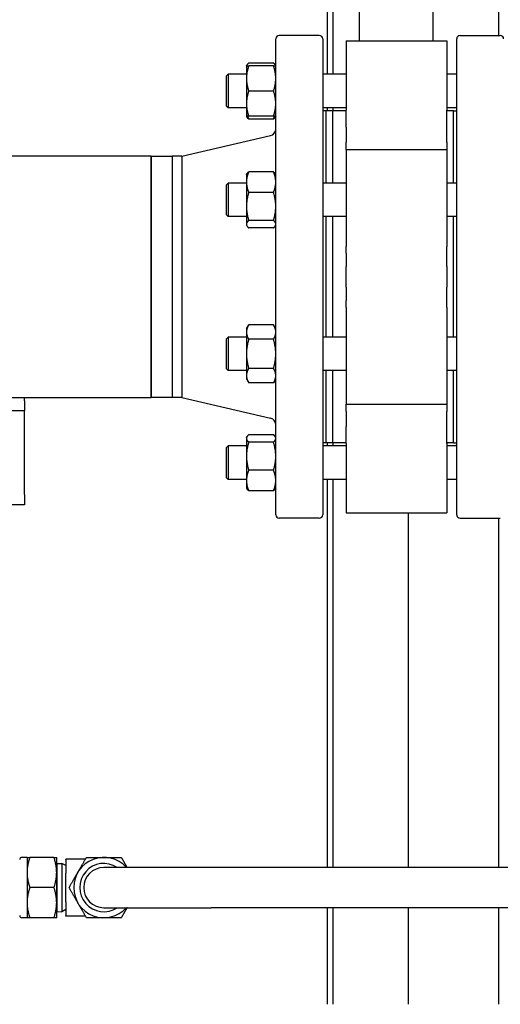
# Paper-space layout 'SHEET_1' of a CAD drawing. Header units: inches. Extents: x 4 to 540, y 12 to 340.
# Tile 51 of 118: x 251 to 260, y 115 to 134. Entities that reach past the tile are written whole.
import ezdxf

# ---------------------------------------------------------------- set-up
doc = ezdxf.new("R2010")
doc.units = ezdxf.units.IN
doc.header["$LTSCALE"] = 16
doc.header["$MEASUREMENT"] = 0
doc.layers.get('0').update_dxf_attribs({"lineweight": 25})

psp = doc.layouts.new('SHEET_1')

# ---------------------------------------------------------------- linework, layer by layer
for p, q in [((260.162, 136.201), (260.162, 133.451)), ((257.573, 133.353), (257.573, 135.826)), ((258.948, 133.353), (258.948, 135.826)), ((256.974, 132.728), (256.974, 135.441)), ((257.072, 135.441), (257.072, 132.728)), ((256.011, 124.514), (256.011, 133.389)), ((256.823, 133.451), (256.073, 133.451)), ((256.886, 133.389), (256.886, 124.514)), ((257.323, 133.353), (257.323, 132.057)), ((257.323, 133.353), (259.198, 133.353)), ((259.198, 133.353), (259.198, 132.057)), ((259.386, 124.514), (259.386, 133.389)), ((259.448, 133.451), (260.198, 133.451)), ((255.969, 132.938), (255.506, 132.938)), ((255.089, 132.697), (255.12, 132.728)), ((255.12, 132.728), (255.12, 132.103)), ((255.464, 132.728), (255.12, 132.728)), ((255.464, 132.884), (255.473, 132.901)), ((255.464, 132.884), (255.464, 132.65)), ((255.969, 132.884), (255.506, 132.884)), ((256.011, 132.884), (256.001, 132.901)), ((257.323, 132.728), (256.886, 132.728)), ((259.386, 132.728), (259.198, 132.728)), ((255.089, 132.134), (255.089, 132.697)), ((255.464, 132.65), (255.464, 132.181)), ((255.969, 132.416), (255.506, 132.416)), ((255.464, 132.181), (255.464, 131.947)), ((255.089, 132.134), (255.12, 132.103)), ((255.464, 132.103), (255.12, 132.103)), ((257.323, 132.103), (256.886, 132.103)), ((256.948, 132.045), (256.886, 132.045)), ((256.948, 130.699), (256.948, 132.046)), ((257.073, 132.046), (256.948, 132.046)), ((256.974, 132.046), (256.974, 132.103)), ((257.072, 132.103), (257.072, 132.046)), ((257.073, 130.699), (257.073, 132.046)), ((257.323, 132.046), (257.073, 132.046)), ((257.073, 130.699), (257.073, 132.046)), ((257.323, 131.742), (257.323, 132.057)), ((259.386, 132.103), (259.198, 132.103)), ((259.198, 131.742), (259.198, 132.057)), ((259.323, 132.046), (259.198, 132.046)), ((259.323, 130.699), (259.323, 132.046)), ((259.323, 132.045), (259.386, 132.045)), ((255.464, 131.947), (255.473, 131.93)), ((255.969, 131.947), (255.506, 131.947)), ((255.969, 131.893), (255.506, 131.893)), ((256.011, 131.947), (256.001, 131.93)), ((257.323, 131.742), (257.323, 131.46)), ((259.198, 131.46), (259.198, 131.742)), ((254.261, 131.201), (255.914, 131.585)), ((257.323, 131.324), (257.323, 131.46)), ((259.198, 131.46), (259.198, 131.324)), ((257.323, 131.324), (257.323, 129.52)), ((257.323, 131.324), (259.198, 131.324)), ((259.198, 131.324), (259.198, 129.52)), ((253.689, 131.201), (247.825, 131.201)), ((253.689, 131.201), (254.08, 131.201)), ((254.08, 131.201), (254.08, 126.701)), ((254.261, 131.201), (254.08, 131.201)), ((254.08, 131.201), (254.08, 131.03)), ((254.261, 131.201), (254.261, 126.701)), ((254.08, 131.03), (254.08, 126.701)), ((255.969, 130.909), (255.506, 130.909)), ((255.464, 130.855), (255.473, 130.871)), ((255.464, 130.855), (255.464, 130.718)), ((255.464, 130.718), (255.464, 130.265)), ((256.011, 130.855), (256.001, 130.871)), ((255.089, 130.667), (255.12, 130.699)), ((255.089, 130.105), (255.089, 130.667)), ((255.12, 130.699), (255.12, 130.074)), ((255.464, 130.699), (255.12, 130.699)), ((255.969, 130.526), (255.506, 130.526)), ((257.323, 130.699), (256.886, 130.699)), ((259.386, 130.699), (259.198, 130.699)), ((255.464, 130.265), (255.464, 129.933)), ((255.089, 130.105), (255.12, 130.074)), ((255.464, 130.074), (255.12, 130.074)), ((255.969, 130.003), (255.506, 130.003)), ((257.323, 130.074), (256.886, 130.074)), ((256.948, 127.828), (256.948, 130.074)), ((257.073, 127.828), (257.073, 130.074)), ((257.073, 127.828), (257.073, 130.074)), ((259.386, 130.074), (259.198, 130.074)), ((259.323, 127.828), (259.323, 130.074)), ((255.464, 129.933), (255.464, 129.917)), ((255.464, 129.917), (255.473, 129.901)), ((255.969, 129.863), (255.506, 129.863)), ((256.011, 129.917), (256.001, 129.901)), ((257.323, 129.39), (257.323, 129.52)), ((259.198, 129.39), (259.198, 129.52)), ((257.323, 129.39), (257.323, 129.144)), ((259.198, 129.144), (259.198, 129.39)), ((257.323, 128.758), (257.323, 129.144)), ((259.198, 129.144), (259.198, 128.758)), ((257.323, 128.758), (257.323, 128.513)), ((259.198, 128.513), (259.198, 128.758)), ((257.323, 128.382), (257.323, 128.513)), ((259.198, 128.382), (259.198, 128.513)), ((257.323, 128.382), (257.323, 126.578)), ((259.198, 128.382), (259.198, 126.578)), ((255.464, 127.985), (255.506, 128.057)), ((255.464, 127.985), (255.464, 127.922)), ((255.969, 128.057), (255.506, 128.057)), ((256.011, 127.985), (255.969, 128.057)), ((255.089, 127.797), (255.12, 127.828)), ((255.089, 127.235), (255.089, 127.797)), ((255.12, 127.828), (255.12, 127.203)), ((255.464, 127.828), (255.12, 127.828)), ((255.464, 127.922), (255.464, 127.516)), ((255.969, 127.787), (255.506, 127.787)), ((257.323, 127.828), (256.886, 127.828)), ((259.386, 127.828), (259.198, 127.828)), ((255.464, 127.516), (255.464, 127.11)), ((255.089, 127.235), (255.12, 127.203)), ((255.969, 127.245), (255.506, 127.245)), ((255.464, 127.203), (255.12, 127.203)), ((255.464, 127.11), (255.464, 127.047)), ((255.464, 127.047), (255.506, 126.975)), ((256.011, 127.047), (255.969, 126.975)), ((257.323, 127.203), (256.886, 127.203)), ((256.948, 125.856), (256.948, 127.203)), ((257.073, 125.856), (257.073, 127.203)), ((257.073, 125.856), (257.073, 127.203)), ((259.386, 127.203), (259.198, 127.203)), ((259.323, 125.856), (259.323, 127.203)), ((255.969, 126.975), (255.506, 126.975)), ((247.825, 126.701), (253.689, 126.701)), ((251.323, 126.641), (251.323, 126.701)), ((254.08, 126.701), (253.689, 126.701)), ((254.261, 126.701), (254.08, 126.701)), ((254.08, 126.701), (254.08, 126.701)), ((254.261, 126.701), (255.914, 126.317)), ((251.323, 126.641), (251.323, 126.451)), ((257.323, 126.578), (259.198, 126.578)), ((257.323, 126.443), (257.323, 126.578)), ((259.198, 126.578), (259.198, 126.443)), ((251.323, 126.451), (244.323, 126.451)), ((251.323, 126.201), (251.323, 126.451)), ((257.323, 126.443), (257.323, 126.16)), ((259.198, 126.16), (259.198, 126.443)), ((251.323, 124.891), (251.323, 126.201)), ((257.323, 125.845), (257.323, 126.16)), ((259.198, 125.845), (259.198, 126.16)), ((255.464, 125.955), (255.473, 125.972)), ((255.464, 125.955), (255.464, 125.939)), ((255.464, 125.939), (255.464, 125.608)), ((255.969, 126.009), (255.506, 126.009)), ((256.011, 125.955), (256.001, 125.972)), ((255.089, 125.768), (255.12, 125.799)), ((255.089, 125.205), (255.089, 125.768)), ((255.12, 125.799), (255.12, 125.174)), ((255.464, 125.799), (255.12, 125.799)), ((255.969, 125.869), (255.506, 125.869)), ((256.948, 125.857), (256.886, 125.857)), ((257.323, 125.799), (256.886, 125.799)), ((257.073, 125.856), (256.948, 125.856)), ((256.974, 125.799), (256.974, 125.856)), ((257.072, 125.856), (257.072, 125.799)), ((257.323, 125.856), (257.073, 125.856)), ((257.323, 125.845), (257.323, 124.549)), ((259.323, 125.856), (259.198, 125.856)), ((259.198, 125.845), (259.198, 124.549)), ((259.386, 125.799), (259.198, 125.799)), ((259.323, 125.857), (259.386, 125.857)), ((255.464, 125.608), (255.464, 125.155)), ((255.089, 125.205), (255.12, 125.174)), ((255.969, 125.346), (255.506, 125.346)), ((255.464, 125.174), (255.12, 125.174)), ((255.464, 125.155), (255.464, 125.018)), ((255.464, 125.018), (255.473, 125.001)), ((256.011, 125.018), (256.001, 125.001)), ((257.323, 125.174), (256.886, 125.174)), ((256.974, 117.94), (256.974, 125.174)), ((257.072, 125.174), (257.072, 117.94)), ((259.386, 125.174), (259.198, 125.174)), ((251.323, 124.891), (251.323, 124.701)), ((255.969, 124.964), (255.506, 124.964)), ((251.323, 124.701), (249.237, 124.701)), ((257.323, 124.549), (259.198, 124.549)), ((258.487, 117.94), (258.487, 124.549)), ((256.823, 124.451), (256.073, 124.451)), ((259.448, 124.451), (260.198, 124.451)), ((260.162, 124.451), (260.162, 117.94)), ((251.373, 118.128), (251.275, 118.128)), ((251.373, 118.128), (251.373, 117.846)), ((251.875, 118.128), (251.424, 118.128)), ((251.925, 117.846), (251.925, 118.128)), ((252.463, 118.096), (252.095, 118.096)), ((252.095, 118.086), (252.095, 118.096)), ((252.095, 118.086), (252.095, 117.831)), ((251.925, 118), (251.933, 118.013)), ((251.933, 118.013), (252.021, 118.016)), ((251.933, 117.117), (251.933, 118.013)), ((252.021, 118.016), (252.021, 117.114)), ((252.095, 117.976), (252.021, 118.016)), ((254.805, 117.94), (252.805, 117.94)), ((263.425, 117.94), (254.805, 117.94)), ((251.373, 117.846), (251.373, 117.284)), ((251.925, 117.284), (251.925, 117.846)), ((252.095, 117.3), (252.095, 117.831)), ((251.875, 117.565), (251.424, 117.565)), ((251.373, 117.284), (251.373, 117.003)), ((251.925, 117.003), (251.925, 117.284)), ((251.925, 117.13), (251.933, 117.117)), ((252.095, 117.154), (252.021, 117.114)), ((252.095, 117.3), (252.095, 117.044)), ((252.805, 117.19), (254.805, 117.19)), ((263.425, 117.19), (254.805, 117.19)), ((256.974, 115.389), (256.974, 117.19)), ((257.072, 117.19), (257.072, 115.389)), ((258.487, 115.389), (258.487, 117.19)), ((260.162, 117.19), (260.162, 115.389)), ((251.373, 117.003), (251.275, 117.003)), ((251.875, 117.003), (251.424, 117.003)), ((251.933, 117.117), (252.021, 117.114)), ((252.095, 117.034), (252.095, 117.044)), ((252.463, 117.034), (252.095, 117.034))]:
    psp.add_line(p, q)
for centre, radius, start, end in [((256.073, 133.389), 0.0625, 90, 180), ((256.823, 133.389), 0.0625, 0, 90), ((259.448, 133.389), 0.0625, 90, 180), ((260.198, 133.389), 0.0625, 0, 90), ((255.886, 131.707), 0.125, 283.0693, 0), ((255.886, 126.195), 0.125, 0, 76.9307), ((256.073, 124.514), 0.0625, 180, 270), ((256.823, 124.514), 0.0625, 270, 0), ((259.448, 124.514), 0.0625, 180, 270), ((251.275, 118.088), 0.04, 90, 180), ((252.805, 117.565), 0.563, 41.8103, 318.1897), ((252.805, 117.565), 0.45, 56.4427, 303.5573), ((252.805, 117.565), 0.375, 90, 270), ((251.275, 117.043), 0.04, 180, 270)]:
    psp.add_arc(centre, radius, start, end)
for points, weights in [([(255.506, 132.938), (255.473, 132.91), (255.466, 132.884)], [1.10906450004, 1.09674264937, 1.03852268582]), ([(256.008, 132.884), (256.001, 132.91), (255.969, 132.938)], [1.03852268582, 1.09674264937, 1.10906450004]), ([(255.506, 132.884), (255.464, 132.759), (255.464, 132.65)], [1.10906450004, 1.0930923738, 1]), ([(255.464, 132.884), (255.464, 132.884), (255.506, 132.884)], [1, 1.0930923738, 1.10906450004]), ([(256.011, 132.65), (256.011, 132.759), (255.969, 132.884)], [1, 1.0930923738, 1.10906450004]), ([(255.969, 132.884), (256.011, 132.884), (256.011, 132.884)], [1.10906450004, 1.0930923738, 1]), ([(255.464, 132.65), (255.464, 132.541), (255.506, 132.416)], [1, 1.0930923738, 1.10906450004]), ([(255.969, 132.416), (256.011, 132.541), (256.011, 132.65)], [1.10906450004, 1.0930923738, 1]), ([(255.506, 132.416), (255.464, 132.29), (255.464, 132.181)], [1.10906450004, 1.0930923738, 1]), ([(256.011, 132.181), (256.011, 132.29), (255.969, 132.416)], [1, 1.0930923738, 1.10906450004]), ([(255.464, 132.181), (255.464, 132.072), (255.506, 131.947)], [1, 1.0930923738, 1.10906450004]), ([(255.969, 131.947), (256.011, 132.072), (256.011, 132.181)], [1.10906450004, 1.0930923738, 1]), ([(255.506, 131.947), (255.464, 131.947), (255.464, 131.947)], [1.10906450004, 1.0930923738, 1]), ([(255.506, 131.893), (255.484, 131.913), (255.473, 131.93)], [1.10906450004, 1.10058521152, 1.07037081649]), ([(255.486, 131.947), (255.494, 131.921), (255.506, 131.893)], [1.09444483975, 1.10467156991, 1.10906450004]), ([(256.011, 131.947), (256.011, 131.947), (255.969, 131.947)], [1, 1.0930923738, 1.10906450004]), ([(255.969, 131.893), (255.98, 131.921), (255.988, 131.947)], [1.10906450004, 1.10467156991, 1.09444483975]), ([(256.001, 131.93), (255.991, 131.913), (255.969, 131.893)], [1.07037081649, 1.10058521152, 1.10906450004]), ([(255.506, 130.909), (255.464, 130.806), (255.464, 130.718)], [1.10906450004, 1.0930923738, 1]), ([(255.473, 130.871), (255.484, 130.889), (255.506, 130.909)], [1.07037081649, 1.10058521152, 1.10906450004]), ([(256.011, 130.718), (256.011, 130.806), (255.969, 130.909)], [1, 1.0930923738, 1.10906450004]), ([(255.969, 130.909), (255.991, 130.889), (256.001, 130.871)], [1.10906450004, 1.10058521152, 1.07037081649]), ([(255.464, 130.718), (255.464, 130.629), (255.506, 130.526)], [1, 1.0930923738, 1.10906450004]), ([(255.969, 130.526), (256.011, 130.629), (256.011, 130.718)], [1.10906450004, 1.0930923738, 1]), ([(255.506, 130.526), (255.464, 130.386), (255.464, 130.265)], [1.10906450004, 1.0930923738, 1]), ([(256.011, 130.265), (256.011, 130.386), (255.969, 130.526)], [1, 1.0930923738, 1.10906450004]), ([(255.464, 130.265), (255.464, 130.143), (255.506, 130.003)], [1, 1.0930923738, 1.10906450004]), ([(255.969, 130.003), (256.011, 130.143), (256.011, 130.265)], [1.10906450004, 1.0930923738, 1]), ([(255.506, 130.003), (255.464, 129.966), (255.464, 129.933)], [1.10906450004, 1.0930923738, 1]), ([(256.011, 129.933), (256.011, 129.966), (255.969, 130.003)], [1, 1.0930923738, 1.10906450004]), ([(255.464, 129.933), (255.464, 129.901), (255.506, 129.863)], [1, 1.0930923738, 1.10906450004]), ([(255.969, 129.863), (256.011, 129.901), (256.011, 129.933)], [1.10906450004, 1.0930923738, 1]), ([(255.506, 128.057), (255.464, 127.985), (255.464, 127.922)], [1.10906450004, 1.0930923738, 1]), ([(256.011, 127.922), (256.011, 127.985), (255.969, 128.057)], [1, 1.0930923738, 1.10906450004]), ([(255.464, 127.922), (255.464, 127.859), (255.506, 127.787)], [1, 1.0930923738, 1.10906450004]), ([(255.506, 127.787), (255.464, 127.642), (255.464, 127.516)], [1.10906450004, 1.0930923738, 1]), ([(255.969, 127.787), (256.011, 127.859), (256.011, 127.922)], [1.10906450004, 1.0930923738, 1]), ([(256.011, 127.516), (256.011, 127.642), (255.969, 127.787)], [1, 1.0930923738, 1.10906450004]), ([(255.464, 127.516), (255.464, 127.39), (255.506, 127.245)], [1, 1.0930923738, 1.10906450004]), ([(255.969, 127.245), (256.011, 127.39), (256.011, 127.516)], [1.10906450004, 1.0930923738, 1]), ([(255.506, 127.245), (255.464, 127.173), (255.464, 127.11)], [1.10906450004, 1.0930923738, 1]), ([(256.011, 127.11), (256.011, 127.173), (255.969, 127.245)], [1, 1.0930923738, 1.10906450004]), ([(255.464, 127.11), (255.464, 127.047), (255.506, 126.975)], [1, 1.0930923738, 1.10906450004]), ([(255.969, 126.975), (256.011, 127.047), (256.011, 127.11)], [1.10906450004, 1.0930923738, 1]), ([(255.506, 126.009), (255.464, 125.972), (255.464, 125.939)], [1.10906450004, 1.0930923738, 1]), ([(255.464, 125.939), (255.464, 125.907), (255.506, 125.869)], [1, 1.0930923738, 1.10906450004]), ([(256.011, 125.939), (256.011, 125.972), (255.969, 126.009)], [1, 1.0930923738, 1.10906450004]), ([(255.969, 125.869), (256.011, 125.907), (256.011, 125.939)], [1.10906450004, 1.0930923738, 1]), ([(255.506, 125.869), (255.464, 125.729), (255.464, 125.608)], [1.10906450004, 1.0930923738, 1]), ([(256.011, 125.608), (256.011, 125.729), (255.969, 125.869)], [1, 1.0930923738, 1.10906450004]), ([(255.464, 125.608), (255.464, 125.486), (255.506, 125.346)], [1, 1.0930923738, 1.10906450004]), ([(255.969, 125.346), (256.011, 125.486), (256.011, 125.608)], [1.10906450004, 1.0930923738, 1]), ([(255.506, 125.346), (255.464, 125.244), (255.464, 125.155)], [1.10906450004, 1.0930923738, 1]), ([(256.011, 125.155), (256.011, 125.244), (255.969, 125.346)], [1, 1.0930923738, 1.10906450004]), ([(255.464, 125.155), (255.464, 125.066), (255.506, 124.964)], [1, 1.0930923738, 1.10906450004]), ([(255.969, 124.964), (256.011, 125.066), (256.011, 125.155)], [1.10906450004, 1.0930923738, 1]), ([(255.506, 124.964), (255.484, 124.983), (255.473, 125.001)], [1.10906450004, 1.10058521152, 1.07037081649]), ([(256.001, 125.001), (255.991, 124.983), (255.969, 124.964)], [1.07037081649, 1.10058521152, 1.10906450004]), ([(251.373, 118.128), (251.373, 118.128), (251.424, 118.128)], [1, 1.0379548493, 1]), ([(251.424, 118.128), (251.373, 117.977), (251.373, 117.846)], [1, 1.0379548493, 1]), ([(251.875, 118.128), (251.925, 118.128), (251.925, 118.128)], [1, 1.0379548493, 1]), ([(251.925, 117.846), (251.925, 117.977), (251.875, 118.128)], [1, 1.0379548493, 1]), ([(252.318, 117.846), (252.394, 117.977), (252.481, 118.128)], [1, 1.0379548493, 1]), ([(252.481, 118.128), (252.655, 118.128), (252.805, 118.128)], [1, 1.0379548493, 1]), ([(252.805, 118.128), (252.956, 118.128), (253.13, 118.128)], [1, 1.0379548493, 1]), ([(253.13, 118.128), (253.188, 118.028), (253.238, 117.94)], [1, 1.02477087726, 1.01720879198]), ([(251.373, 117.846), (251.373, 117.716), (251.424, 117.565)], [1, 1.0379548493, 1]), ([(251.875, 117.565), (251.925, 117.716), (251.925, 117.846)], [1, 1.0379548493, 1]), ([(252.156, 117.565), (252.243, 117.716), (252.318, 117.846)], [1, 1.0379548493, 1]), ([(251.424, 117.565), (251.373, 117.414), (251.373, 117.284)], [1, 1.0379548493, 1]), ([(251.925, 117.284), (251.925, 117.414), (251.875, 117.565)], [1, 1.0379548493, 1]), ([(252.318, 117.284), (252.243, 117.414), (252.156, 117.565)], [1, 1.0379548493, 1]), ([(251.373, 117.284), (251.373, 117.153), (251.424, 117.003)], [1, 1.0379548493, 1]), ([(251.875, 117.003), (251.925, 117.153), (251.925, 117.284)], [1, 1.0379548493, 1]), ([(252.481, 117.003), (252.394, 117.153), (252.318, 117.284)], [1, 1.0379548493, 1]), ([(253.238, 117.19), (253.188, 117.102), (253.13, 117.003)], [1.01720879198, 1.02477087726, 1]), ([(251.424, 117.003), (251.373, 117.003), (251.373, 117.003)], [1, 1.0379548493, 1]), ([(251.925, 117.003), (251.925, 117.003), (251.875, 117.003)], [1, 1.0379548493, 1]), ([(252.805, 117.003), (252.655, 117.003), (252.481, 117.003)], [1, 1.0379548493, 1]), ([(253.13, 117.003), (252.956, 117.003), (252.805, 117.003)], [1, 1.0379548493, 1])]:
    psp.add_rational_spline(points, weights, degree=2)
for points, knots in [([(253.689, 131.201), (253.689, 131.201), (253.688, 131.167), (253.688, 131.021), (253.687, 130.893), (253.687, 130.557), (253.687, 130.346), (253.686, 129.864), (253.686, 129.59), (253.686, 129.031), (253.686, 128.746), (253.686, 128.179), (253.687, 127.898), (253.687, 127.413), (253.687, 127.208), (253.688, 126.889), (253.688, 126.779), (253.689, 126.711), (253.689, 126.701), (253.689, 126.701)], [-16.484347, -16.484347, -16.484347, -16.484347, -14.91368, -14.91368, -13.012353, -13.012353, -11.078459, -11.078459, -9.074558, -9.074558, -7.116359, -7.116359, -5.01026, -5.01026, -2.962757, -2.962757, -0.846548, -0.846548, 0, 0, 0, 0]), ([(253.689, 126.701), (253.689, 126.701), (253.689, 126.711), (253.688, 126.779), (253.688, 126.889), (253.687, 127.208), (253.687, 127.413), (253.687, 127.898), (253.686, 128.179), (253.686, 128.746), (253.686, 129.031), (253.686, 129.59), (253.686, 129.864), (253.687, 130.346), (253.687, 130.557), (253.687, 130.893), (253.688, 131.021), (253.688, 131.167), (253.689, 131.201), (253.689, 131.201)], [0, 0, 0, 0, 0.846548, 0.846548, 2.962757, 2.962757, 5.01026, 5.01026, 7.116359, 7.116359, 9.074558, 9.074558, 11.078459, 11.078459, 13.012353, 13.012353, 14.91368, 14.91368, 16.484347, 16.484347, 16.484347, 16.484347])]:
    psp.add_open_spline(points, degree=3, knots=knots)
psp.add_open_spline([(253.689, 126.701), (253.689, 126.701), (253.689, 126.701), (253.689, 126.701)], degree=3)
psp.add_open_spline([(253.689, 126.701), (253.689, 126.701), (253.689, 126.701), (253.689, 126.701)], degree=3)

doc.saveas('drawing.dxf')
